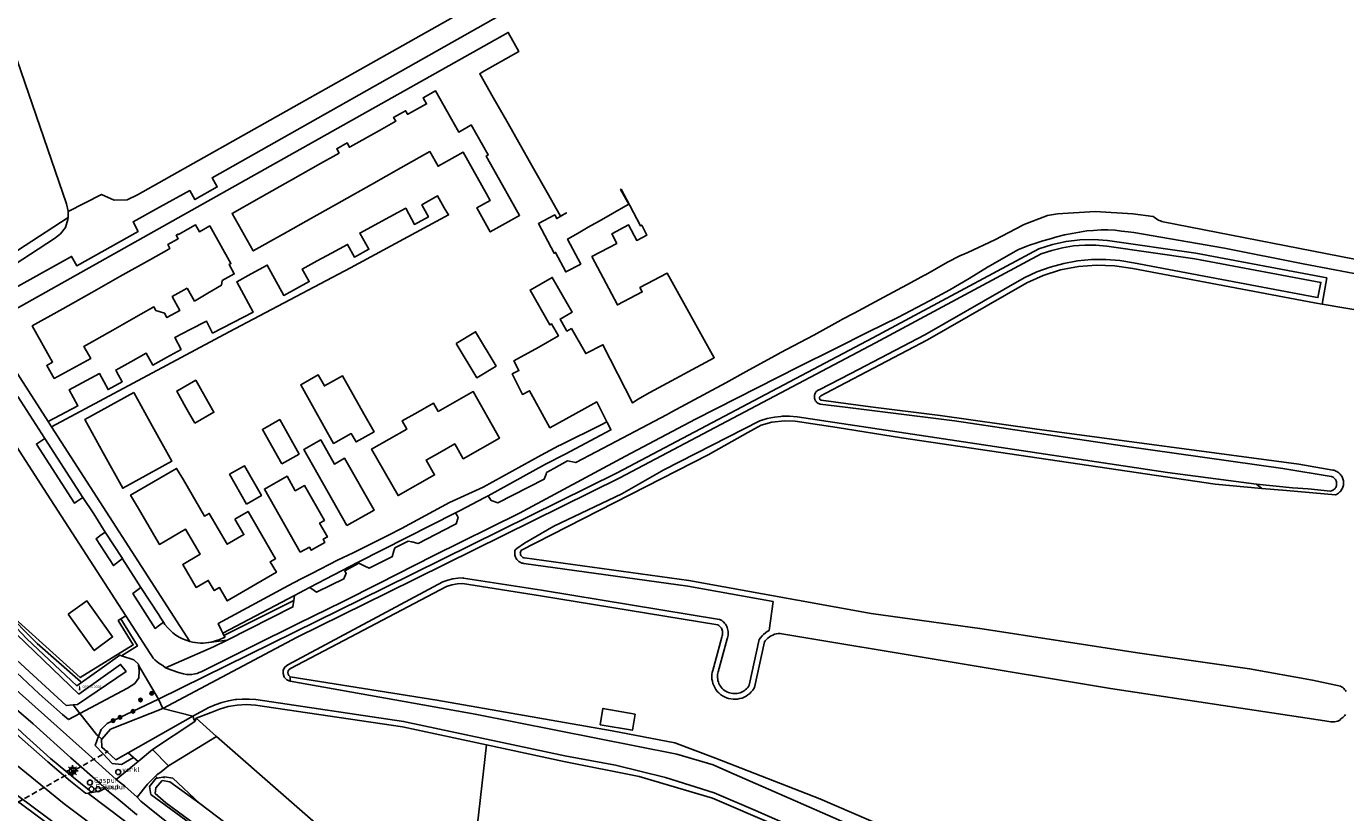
# Model space of a CAD drawing. Header units: metres. Extents: x 121613 to 124518, y 449573 to 453879.
# Tile 40 of 71: x 122229 to 122465, y 452556 to 452696. Entities that reach past the tile are written whole.
import ezdxf

# ---------------------------------------------------------------- set-up
doc = ezdxf.new("R2010")
doc.units = ezdxf.units.M
doc.header["$LTSCALE"] = 4
doc.linetypes.add('STIPPELFIJN', pattern=[0.375, 0.25, -0.125])
doc.layers.get('0').update_dxf_attribs({"linetype": 'CONTINUOUS'})
for name, color, linetype in [('G_BTD', 3, 'CONTINUOUS'), ('G_OTD', 32, 'CONTINUOUS'), ('G_OWG', 6, 'CONTINUOUS'), ('G_OWT', 6, 'CONTINUOUS'), ('G_WGD', 7, 'CONTINUOUS'), ('G_WTD', 5, 'CONTINUOUS'), ('LKWDUP', 5, 'CONTINUOUS'), ('LSHD', 3, 'CONTINUOUS'), ('PVGO', 102, 'CONTINUOUS')]:
    doc.layers.add(name, color=color, linetype=linetype)
for name, color, linetype, true_color in [('PBRD', 7, 'CONTINUOUS', 0xbd2877), ('PPAL', 7, 'CONTINUOUS', 0xbd2877), ('PPUT', 7, 'CONTINUOUS', 0xbd2877)]:
    doc.layers.add(name, color=color, linetype=linetype, true_color=true_color)
doc.styles.add('ISO', font='ISO')
doc.styles.get("Standard").update_dxf_attribs({"font": 'ISO'})

# ---------------------------------------------------------------- blocks, each defined once
blk = doc.blocks.new('afsl-gas')
at = {"color": 0}
blk.add_circle((0, 0), 0.45, dxfattribs=at)
at = {"color": 0, "style": 'ISO'}
blk.add_attdef('AFSL-GAS', (0.7, 0), '', height=0.9, dxfattribs=at)
blk = doc.blocks.new('boom')
at = {"color": 0}
for radius in [0.315, 0.225, 0.135]:
    blk.add_circle((0, 0), radius, dxfattribs=at)
blk = doc.blocks.new('grensmarkering')
at = {"linetype": 'ByBlock', "lineweight": -2}
h = blk.add_hatch(color=0, dxfattribs=at)
h.dxf.hatch_style = 1
h.paths.add_polyline_path([(0.09, 0.55, 0.219912), (0.05, 0.61, -0.457379), (0.04, 0.66, 2.245674), (-0.04, 0.66, -0.457379), (-0.05, 0.61, 0.219912), (-0.09, 0.55), (-0.15, 0.04), (-0.18, 0.04), (-0.18, 0.01, 0.018367), (-0.1, 0, -0.954633), (0.1, 0, 0.018367), (0.18, 0.01), (0.18, 0.04), (0.15, 0.04)])
at = {"linetype": 'ByBlock', "lineweight": -2, "true_color": 0x681648}
h = blk.add_hatch(color=219, dxfattribs=at)
h.dxf.hatch_style = 1
h.paths.add_polyline_path([(0.1, 0, 1), (-0.1, 0, 1)])
at = {"linetype": 'ByBlock', "lineweight": -2}
h = blk.add_hatch(color=0, dxfattribs=at)
h.dxf.hatch_style = 1
h.paths.add_polyline_path([(0.18, -0.04, -0.022381), (0.08, -0.06, -0.528879), (-0.08, -0.06, -0.022381), (-0.18, -0.04), (-0.18, -0.13, 0.083333), (0.18, -0.13)])
at = {"color": 0, "linetype": 'ByBlock', "lineweight": -2}
blk.add_attdef('GRENSMARKERING', (0.5, 0.35), '', height=0.5, dxfattribs=at)
blk = doc.blocks.new('verklikker')
at = {"color": 0}
blk.add_circle((0, 0), 0.45, dxfattribs=at)
at = {"color": 0, "style": 'ISO'}
blk.add_attdef('VERKLIKKER', (0.7, 0), '', height=0.9, dxfattribs=at)
blk = doc.blocks.new('lichtmast')
at = {"color": 0}
for p, q in [((-0.6, 0), (-1, 0)), ((-0.71, 0.71), (-0.42, 0.42)), ((0, 0.6), (0, 1)), ((0.42, 0.42), (0.71, 0.71)), ((0.6, 0), (1, 0)), ((-0.42, -0.42), (-0.71, -0.71)), ((0, -0.6), (0, -1)), ((0.42, -0.42), (0.71, -0.71))]:
    blk.add_line(p, q, dxfattribs=at)
blk.add_circle((0, 0), 0.6, dxfattribs=at)
blk = doc.blocks.new('verkeersbord')
at = {"color": 0}
for p, q in [((0.5, 0.32), (-0.5, 0.32)), ((-0.5, 0.32), (0, -0.6)), ((0, -0.6), (0.5, 0.32))]:
    blk.add_line(p, q, dxfattribs=at)
blk = doc.blocks.new('verkeersbord-pl')
at = {"linetype": 'Continuous'}
blk.add_circle((0, 0), 0.03, dxfattribs=at)

msp = doc.modelspace()

# ---------------------------------------------------------------- linework, layer by layer
at = {"layer": 'G_BTD', "linetype": 'Continuous', "transparency": 33554687}
for points in [[(122460.634, 452646.86), (122468.732, 452645.448)], [(122449.877, 452613.959), (122441.5, 452614.699), (122385.567, 452622.979), (122374.1, 452624.803), (122366.573, 452625.95), (122364.758, 452626.02), (122362.413, 452625.8), (122360.496, 452625.245), (122358.129, 452623.921), (122351.047, 452619.961), (122317.64, 452602.86), (122317.59, 452602.74), (122317.54, 452602.58), (122317.52, 452602.41), (122317.53, 452602.29), (122317.57, 452602.16), (122317.63, 452602.01), (122317.7, 452601.9), (122317.78, 452601.8), (122317.88, 452601.72), (122317.99, 452601.65), (122318.14, 452601.59), (122318.29, 452601.56), (122347.58, 452597.53), (122380.11, 452591.66), (122399.923, 452588.913), (122427.643, 452584.627), (122447.662, 452581.769), (122458.885, 452579.713), (122463.903, 452578.68), (122464.1, 452578.553), (122464.287, 452578.413), (122464.464, 452578.26), (122464.631, 452578.096), (122464.786, 452577.92), (122464.929, 452577.735)], [(122213.05, 452606.266), (122213.653, 452605.407), (122227.976, 452590.131), (122238.949, 452580.191), (122248.463, 452586.025), (122245.76, 452590.382), (122246.218, 452590.664)], [(122216.428, 452601.649), (122225.285, 452592.331), (122231.316, 452586.27), (122239.03, 452579.506), (122239.237, 452579.325)], [(122464.812, 452573.596), (122464.659, 452573.419), (122464.495, 452573.253), (122464.319, 452573.098), (122464.133, 452572.956), (122463.966, 452572.819), (122463.753, 452572.615), (122463.398, 452572.442), (122462.848, 452572.316), (122462.199, 452572.299), (122461.11, 452572.47), (122422.86, 452578.22), (122363.85, 452588.09), (122363.58, 452588.07), (122363.24, 452588.01), (122362.9, 452587.92), (122362.58, 452587.79), (122362.27, 452587.63), (122361.98, 452587.45), (122361.71, 452587.23), (122361.46, 452586.99), (122361.24, 452586.73), (122361.12, 452586.56), (122359.31, 452578.42), (122359.01, 452577.97), (122358.75, 452577.65), (122358.47, 452577.37), (122358.15, 452577.12), (122357.82, 452576.89), (122357.46, 452576.71), (122357.09, 452576.55), (122356.7, 452576.44), (122356.3, 452576.37), (122355.9, 452576.33), (122355.5, 452576.34), (122355.1, 452576.38), (122354.7, 452576.47), (122354.32, 452576.59), (122353.95, 452576.76), (122353.6, 452576.95), (122353.27, 452577.19), (122352.96, 452577.45), (122352.68, 452577.74), (122352.44, 452578.06), (122352.22, 452578.4), (122352.04, 452578.76), (122351.9, 452579.14), (122351.8, 452579.53), (122351.73, 452579.93), (122351.71, 452580.33), (122351.72, 452580.74), (122351.78, 452581.13), (122351.87, 452581.49), (122353.46, 452587.4), (122353.55, 452587.65), (122353.59, 452587.82), (122353.62, 452587.99), (122353.63, 452588.16), (122353.62, 452588.34), (122353.59, 452588.51), (122353.54, 452588.67), (122353.48, 452588.83), (122353.4, 452588.99), (122353.31, 452589.13), (122353.2, 452589.27), (122353.08, 452589.39), (122352.95, 452589.5), (122352.78, 452589.62), (122321.13, 452594.81), (122307.21, 452596.96), (122306.29, 452596.9), (122305.32, 452596.74), (122304.37, 452596.47), (122286.041, 452586.836), (122276.534, 452581.839), (122276.279, 452581.663), (122276.107, 452581.412), (122276.037, 452581.132), (122276.069, 452580.829), (122276.211, 452580.554), (122276.429, 452580.356)], [(122247.126, 452591.222), (122246.218, 452590.664)], [(122246.364, 452584.106), (122249.205, 452585.849), (122246.218, 452590.664)], [(122337.994, 452573.685), (122337.529, 452570.79), (122331.793, 452571.774), (122332.265, 452574.707), (122337.994, 452573.685)], [(122311.483, 452568.181), (122309.595, 452551.461), (122308.641, 452543.936)]]:
    msp.add_lwpolyline(points, dxfattribs=at)
at = {"layer": 'G_OTD', "linetype": 'Continuous', "transparency": 33554687}
for points in [[(122204.034, 452758.415), (122218.327, 452717.344), (122227.084, 452692.257), (122236.525, 452664.719)], [(122332.967, 452625.822), (122332.779, 452626.197), (122331.168, 452629.397), (122327.417, 452627.322), (122322.809, 452624.772), (122320.063, 452629.733), (122319.184, 452631.37), (122317.898, 452630.732), (122316.086, 452634.387), (122317.267, 452634.973), (122316.391, 452636.74), (122320.809, 452639.185), (122324.32, 452641.17), (122323.108, 452643.298), (122322.804, 452643.124), (122319.261, 452649.346), (122323.232, 452651.608), (122326.77, 452645.395), (122324.624, 452644.172), (122325.843, 452642.032), (122326.653, 452642.489), (122329.202, 452638.013), (122332.271, 452639.588), (122337.55, 452629.2), (122338.58, 452629.9), (122339.69, 452630.54), (122340.63, 452631.049), (122352.132, 452637.277), (122343.742, 452652.363), (122338.876, 452649.8), (122339.281, 452649.031), (122334.858, 452646.7), (122330.307, 452655.334), (122334.73, 452657.664), (122333.831, 452659.371), (122336.857, 452660.964), (122338.305, 452658.212), (122340.128, 452659.172), (122339.192, 452660.951), (122338.971, 452660.835), (122337.093, 452664.412), (122335.522, 452667.349), (122335.415, 452667.292), (122336.902, 452664.686), (122335.092, 452663.654), (122333.283, 452662.621), (122331.473, 452661.589), (122329.664, 452660.556), (122327.854, 452659.524), (122325.958, 452658.441), (122328.302, 452653.995), (122325.647, 452652.597), (122323.822, 452656.054), (122323.558, 452655.914), (122320.758, 452661.219), (122323.68, 452662.761), (122324.021, 452662.114), (122325.76, 452663.107), (122325.745, 452663.133), (122325.143, 452662.792), (122324.708, 452662.545), (122322.306, 452666.782), (122319.903, 452671.018), (122317.5, 452675.254), (122315.097, 452679.491), (122312.695, 452683.727), (122310.292, 452687.964), (122310.727, 452688.21), (122317.25, 452691.91), (122315.387, 452695.328), (122225.14, 452644.647)], [(122314.372, 452668.067), (122317.405, 452662.672), (122314.826, 452661.222), (122312.165, 452659.725), (122309.766, 452663.998), (122312.165, 452665.344), (122311.498, 452666.529), (122307.312, 452673.963), (122302.851, 452671.451), (122301.379, 452674.065), (122296.195, 452671.146), (122290.976, 452668.207), (122285.654, 452665.211), (122280.288, 452662.189), (122275.108, 452659.273), (122269.88, 452656.329), (122266.102, 452663.039), (122271.321, 452665.981), (122276.499, 452668.899), (122281.864, 452671.924), (122285.198, 452673.803), (122284.767, 452674.57), (122286.606, 452675.604), (122287.037, 452674.837), (122287.185, 452674.92), (122292.408, 452677.854), (122295.293, 452679.475), (122294.91, 452680.155), (122297.054, 452681.362), (122297.437, 452680.682), (122297.601, 452680.774), (122300.8, 452682.576), (122300.192, 452683.657), (122302.396, 452684.898), (122306.531, 452677.553), (122308.674, 452678.759), (122308.78, 452678.818), (122311.798, 452673.46), (122311.451, 452673.263), (122314.372, 452668.067)], [(122233.849, 452624.966), (122265.595, 452641.884), (122287.238, 452653.329), (122304.722, 452662.75), (122303.963, 452664.012), (122302.762, 452666.138), (122299.927, 452664.538), (122301.128, 452662.411), (122298.64, 452661.06), (122297.068, 452663.955), (122294.243, 452662.422), (122288.875, 452659.507), (122290.495, 452656.638), (122287.929, 452655.245), (122286.71, 452657.489), (122283.826, 452655.923), (122281.296, 452654.549), (122278.602, 452653.086), (122279.858, 452650.862), (122275.304, 452648.39), (122272.365, 452653.803), (122269.473, 452652.233), (122266.922, 452650.848), (122269.861, 452645.435), (122262.618, 452641.679), (122261.513, 452643.806), (122258.6, 452642.294), (122255.889, 452640.886), (122256.994, 452638.758), (122254.364, 452637.313), (122251.936, 452635.978), (122250.781, 452638.077), (122248.021, 452636.559), (122245.334, 452635.082), (122245.472, 452634.831), (122246.488, 452632.982), (122243.971, 452631.598), (122242.438, 452634.454), (122237.011, 452631.543), (122238.543, 452628.686), (122233.266, 452625.871)], [(122236.859, 452663.395), (122236.852, 452663.424), (122236.525, 452664.719)], [(122258.099, 452649.693), (122255.406, 452648.177), (122256.785, 452645.728), (122254.471, 452644.437), (122254.034, 452645.212), (122252.483, 452645.705), (122252.129, 452646.332), (122249.833, 452645.039), (122244.825, 452642.22), (122239.643, 452639.302), (122240.859, 452637.141), (122234.34, 452633.574), (122233.021, 452635.918), (122234.066, 452636.506), (122230.436, 452642.955), (122235.867, 452646.013), (122241.038, 452648.925), (122246.046, 452651.745), (122251.522, 452654.829), (122254.371, 452656.433), (122255, 452656.787), (122254.612, 452657.475), (122256.323, 452658.438), (122256.468, 452658.52), (122256.12, 452659.139), (122256.486, 452659.345), (122256.535, 452659.258), (122259.584, 452660.975), (122260.271, 452659.755), (122262.101, 452660.786), (122265.88, 452654.074), (122265.549, 452653.888), (122266.476, 452652.241), (122264.333, 452651.034), (122264.172, 452650.198), (122261.771, 452648.788), (122259.394, 452647.392), (122258.099, 452649.693)], [(122306.081, 452639.839), (122309.53, 452641.913), (122313.212, 452635.791), (122309.763, 452633.717), (122306.081, 452639.839)], [(122259.448, 452625.625), (122257.858, 452628.417), (122256.203, 452631.325), (122259.602, 452633.26), (122261.286, 452630.301), (122262.847, 452627.56), (122259.448, 452625.625)], [(122280.751, 452628.162), (122278.347, 452632.461), (122281.466, 452634.206), (122282.57, 452632.232), (122285.787, 452634.052), (122289.622, 452627.274), (122291.43, 452624.078), (122288.205, 452622.253), (122287.367, 452623.733), (122284.214, 452621.97), (122280.751, 452628.162)], [(122248.56, 452631.069), (122251.846, 452625.112), (122255.322, 452618.811), (122246.563, 452613.981), (122243.081, 452620.294), (122239.803, 452626.236), (122248.56, 452631.069)], [(122302.857, 452627.689), (122309.131, 452631.244), (122313.839, 452622.933), (122307.346, 452619.257), (122305.838, 452621.918), (122303.135, 452620.387), (122300.722, 452619.021), (122302.23, 452616.359), (122295.705, 452612.663), (122290.994, 452620.976), (122297.251, 452624.516), (122296.414, 452625.992), (122299.22, 452627.582), (122302.02, 452629.168), (122302.857, 452627.689)], [(122274.969, 452618.361), (122271.509, 452624.493), (122274.582, 452626.227), (122278.042, 452620.095), (122274.969, 452618.361)], [(122286.553, 452607.308), (122278.864, 452620.88), (122281.909, 452622.604), (122284.343, 452618.306), (122286.172, 452619.344), (122291.427, 452610.07), (122286.553, 452607.308)], [(122268.664, 452611.152), (122265.635, 452616.471), (122268.298, 452617.987), (122271.328, 452612.669), (122268.664, 452611.152)], [(122266.593, 452608.473), (122268.942, 452609.841), (122273.859, 452601.412), (122272.909, 452600.858), (122273.997, 452598.992), (122269.631, 452596.446), (122265.237, 452593.884), (122263.847, 452596.268), (122262.897, 452595.714), (122261.828, 452597.55), (122259.664, 452596.29), (122257.27, 452600.401), (122260.384, 452602.214), (122257.784, 452606.679), (122253.109, 452603.957), (122249.193, 452610.681), (122247.986, 452612.754), (122256.196, 452617.535), (122257.403, 452615.462), (122261.162, 452609.005), (122262.027, 452609.507), (122265.23, 452604.005), (122268.195, 452605.727), (122266.593, 452608.473)], [(122278.261, 452602.563), (122271.845, 452613.825), (122275.895, 452616.129), (122277.376, 452613.527), (122279.033, 452614.47), (122282.567, 452608.257), (122281.706, 452607.765), (122283.102, 452605.314), (122282.341, 452604.882), (122282.654, 452604.313), (122280.217, 452602.923), (122279.887, 452603.487), (122278.261, 452602.563)], [(122236.839, 452591.493), (122240.172, 452593.873), (122244.756, 452587.464), (122241.5, 452585.029), (122236.839, 452591.493)], [(122264.828, 452587.411), (122263.741, 452586.954), (122262.358, 452586.532)], [(122264.64, 452587.71), (122264.828, 452587.411)], [(122286.726, 452538.788), (122286.565, 452539), (122288.639, 452547.499), (122263.291, 452569.69)]]:
    msp.add_lwpolyline(points, dxfattribs=at)
at = {"layer": 'G_OWG', "linetype": 'Continuous', "transparency": 33554687}
for points in [[(122241.066, 452559.703), (122240.265, 452560.342), (122237.788, 452562.36), (122233.711, 452565.773), (122228.72, 452570.227), (122222.884, 452575.724), (122219.945, 452578.78), (122214.245, 452584.953), (122212.418, 452587.171)], [(122252.98, 452576.322), (122249.374, 452582.436)], [(122247.932, 452543.18), (122243.082, 452546.829), (122232.668, 452554.493), (122216.518, 452566.459), (122213.428, 452568.898), (122210.406, 452571.393), (122206.266, 452575.114), (122204.268, 452577.103), (122202.855, 452578.553), (122202.771, 452578.747)], [(122238.939, 452573.784), (122241.903, 452570.053), (122242.262, 452569.736)], [(122252.771, 452562.267), (122252.405, 452562.583)]]:
    msp.add_lwpolyline(points, dxfattribs=at)
at = {"layer": 'G_OWT', "linetype": 'Continuous', "transparency": 33554687}
for points in [[(122461.454, 452651.533), (122438.05, 452655.93), (122422.33, 452658.18), (122419.88, 452658.38), (122417.39, 452658.34), (122414.92, 452658.04), (122412.5, 452657.51), (122410.09, 452656.73), (122380.46, 452640.84), (122334.82, 452616.76), (122293.31, 452596.23), (122252.98, 452576.322)], [(122460.634, 452646.86), (122459.26, 452647.1), (122426.81, 452653.2), (122423.57, 452653.69), (122420.34, 452653.8), (122417.11, 452653.55), (122413.93, 452652.94), (122410.85, 452651.97), (122407.89, 452650.66), (122390.18, 452640.45), (122372.077, 452630.961), (122371.154, 452630.475), (122371.084, 452630.432), (122371.023, 452630.376), (122370.975, 452630.31), (122370.939, 452630.236), (122370.919, 452630.156), (122370.915, 452630.074), (122370.927, 452629.993), (122370.954, 452629.915), (122370.995, 452629.844), (122371.05, 452629.783), (122371.115, 452629.733), (122371.189, 452629.697), (122371.227, 452629.684), (122380.025, 452628.53), (122392.43, 452626.99), (122409.281, 452624.565), (122456.441, 452618.295), (122462.536, 452617.227), (122462.724, 452617.185), (122462.908, 452617.128), (122463.087, 452617.056), (122463.259, 452616.969), (122463.423, 452616.868), (122463.578, 452616.754), (122463.723, 452616.628), (122463.858, 452616.49), (122463.98, 452616.341), (122464.09, 452616.182), (122464.186, 452616.015), (122464.268, 452615.841), (122464.335, 452615.661), (122464.387, 452615.475), (122464.423, 452615.286), (122464.443, 452615.094), (122464.448, 452614.902), (122464.437, 452614.709), (122464.409, 452614.519), (122464.366, 452614.331), (122464.308, 452614.148), (122464.234, 452613.97), (122464.146, 452613.798), (122464.044, 452613.635), (122463.929, 452613.48), (122463.802, 452613.336), (122463.662, 452613.203), (122463.513, 452613.082), (122463.354, 452612.973), (122463.186, 452612.878), (122463.011, 452612.798), (122454.286, 452613.569), (122449.877, 452613.959)], [(122460.634, 452646.86), (122460.808, 452647.852), (122461.28, 452650.543), (122461.454, 452651.533)], [(122449.877, 452613.959), (122448.892, 452614.737)], [(122219.414, 452597.801), (122224.895, 452591.962), (122229.482, 452587.085), (122238.409, 452578.733), (122239.237, 452579.325)], [(122277.093, 452593.946), (122276.852, 452593.825), (122264.64, 452587.71)], [(122264.64, 452587.71), (122264.435, 452588.141)], [(122239.237, 452579.325), (122242.875, 452581.924), (122246.067, 452584.204), (122246.364, 452584.106)], [(122246.364, 452584.106), (122248.583, 452583.37), (122249.358, 452582.585), (122249.374, 452582.436)], [(122249.374, 452582.436), (122249.484, 452581.386), (122249.438, 452580.168), (122248.734, 452579.17), (122247.407, 452578.298), (122238.939, 452573.784)], [(122276.429, 452580.356), (122276.429, 452579.577)], [(122456.823, 452525.101), (122454.959, 452525.536), (122434.425, 452530.626), (122412.907, 452539.587), (122391.393, 452549.754), (122370.963, 452558.541), (122352.346, 452565.838), (122345.114, 452568.57), (122333.927, 452570.67), (122302.636, 452576.192), (122276.429, 452580.356)], [(122252.98, 452576.322), (122243.811, 452572.022), (122242.697, 452570.949), (122242.262, 452569.736)], [(122252.98, 452576.322), (122253.744, 452574.692)], [(122238.939, 452573.784), (122236.89, 452572.692)], [(122237.724, 452575.313), (122238.939, 452573.784)], [(122259.076, 452573.284), (122259.432, 452572.38)], [(122311.483, 452568.181), (122296.5, 452571.38), (122270.25, 452575.28), (122268.62, 452575.38), (122267, 452575.29), (122265.41, 452575.02), (122263.86, 452574.57), (122262.36, 452573.94), (122259.68, 452572.975)], [(122242.262, 452569.736), (122241.678, 452568.107), (122243.106, 452566.561), (122244.66, 452564.877), (122246.335, 452564.665), (122248.51, 452565.946)], [(122242.262, 452569.736), (122242.826, 452569.237)], [(122247.554, 452566.772), (122248.51, 452565.946)], [(122311.483, 452568.181), (122325.3, 452565.23), (122338.73, 452562.54), (122351.81, 452558.67), (122362.75, 452553.97), (122373.61, 452548.96), (122390.66, 452540.46), (122407.8, 452532.02), (122423.45, 452525.96), (122439.54, 452521.27), (122453.12, 452517.95), (122453.45, 452517.92)], [(122248.51, 452565.946), (122249.327, 452565.241)], [(122252.771, 452562.267), (122252.57, 452562.232), (122251.324, 452560.765), (122251.567, 452559.354), (122277.254, 452540.519), (122285.451, 452534.562), (122293.697, 452528.674), (122297.882, 452525.763), (122302.115, 452522.922), (122308.173, 452518.932)], [(122252.771, 452562.267), (122254.056, 452562.49)], [(122254.056, 452562.49), (122255.516, 452562.244), (122260.312, 452557.741)]]:
    msp.add_lwpolyline(points, dxfattribs=at)
msp.add_lwpolyline([(122220.73, 452588.027, 0.0258785), (122236.89, 452572.692)], format="xyb", dxfattribs=at)
at = {"layer": 'G_WGD', "linetype": 'Continuous', "transparency": 33554687}
for points in [[(122249.198, 452666.33), (122314.548, 452703.157), (122314.832, 452703.314), (122316.754, 452699.963), (122316.375, 452699.747), (122262.528, 452669.383), (122263.449, 452667.748), (122259.458, 452665.506), (122258.556, 452667.116), (122253.13, 452664.141), (122248.413, 452661.546), (122249.308, 452659.823), (122238.366, 452653.696), (122237.438, 452655.354), (122225.79, 452648.831), (122226.718, 452647.174), (122223.024, 452645.105)], [(122236.859, 452663.395), (122242.805, 452666.413), (122245.035, 452665.414), (122247.359, 452665.476), (122249.198, 452666.33)], [(122236.819, 452662.315), (122236.859, 452663.395)], [(122430.449, 452662.506), (122426.844, 452662.933), (122420.093, 452663.396), (122413.386, 452662.948), (122411.622, 452662.644)], [(122236.819, 452662.315), (122200.606, 452638.745)], [(122236.819, 452662.315), (122236.805, 452661.941), (122236.362, 452660.516), (122235.46, 452659.361), (122234.377, 452658.528)], [(122407.286, 452660.995), (122407.18, 452660.942), (122402.23, 452658.34), (122397.37, 452656.06), (122395.985, 452655.463), (122393.759, 452654.314), (122389.82, 452652.08), (122389.649, 452651.988), (122387.259, 452650.699), (122381.64, 452647.67), (122377.092, 452645.251), (122374.89, 452644.08), (122374.714, 452643.983), (122369.894, 452641.321), (122368.66, 452640.64), (122363.913, 452638.149), (122363.589, 452637.979), (122357.824, 452634.801), (122354.23, 452632.82), (122344.59, 452627.61), (122343.76, 452627.172), (122340.252, 452625.322), (122334.691, 452622.389), (122327.41, 452618.562), (122325.935, 452618.882), (122323.51, 452617.52), (122322.219, 452616.765), (122322.117, 452616.509), (122321.753, 452615.599), (122313.539, 452611.399), (122312.53, 452611.751), (122312.268, 452611.842), (122311.809, 452612.644)], [(122411.622, 452662.644), (122407.286, 452660.995)], [(122504.362, 452644.353), (122504.69, 452644.28), (122508.167, 452643.619), (122516.591, 452642.018), (122520.364, 452641.302), (122531.281, 452639.227), (122534.433, 452638.695), (122537.826, 452638.122), (122538.691, 452642.621), (122537.269, 452642.895), (122527.55, 452644.256), (122513.024, 452646.85), (122499.947, 452648.306), (122432.262, 452661.521)], [(122234.377, 452658.528), (122220.101, 452649.285)], [(122254.21, 452581.96), (122254.514, 452581.809), (122255.33, 452581.55), (122256.53, 452581.11), (122257.39, 452580.87), (122257.94, 452580.76), (122258.39, 452580.74), (122258.93, 452580.77), (122259.45, 452580.84), (122259.83, 452580.94), (122260.21, 452581.09), (122260.6, 452581.25), (122269.63, 452585.74), (122277.86, 452589.82), (122285.81, 452593.71), (122292.25, 452596.97), (122301.98, 452601.93), (122317.41, 452609.56), (122336.29, 452619.68), (122348.81, 452626.3), (122367.2, 452635.65), (122373.64, 452638.85), (122379.66, 452641.91), (122384.92, 452644.47), (122390.55, 452647.41), (122394.18, 452649.39), (122397.6, 452651.4), (122400.91, 452653.44), (122406.46, 452656.58), (122408.37, 452657.39), (122409.54, 452657.74), (122410.76, 452658.13), (122411.9, 452658.46), (122413.28, 452658.85), (122414.64, 452659.19), (122416, 452659.47), (122417.33, 452659.66), (122418.63, 452659.91), (122419.81, 452659.97), (122421.19, 452660.07), (122422.38, 452660.08), (122423.67, 452660.01), (122424.84, 452659.87), (122426, 452659.75), (122427.035, 452659.605), (122443.17, 452656.82), (122457.26, 452654.01), (122479.83, 452649.72)], [(122233.266, 452625.871), (122223.201, 452641.493)], [(122220.811, 452631.923), (122232.427, 452613.957), (122247.126, 452591.222)], [(122227.835, 452630.378), (122232.683, 452622.865)], [(122233.849, 452624.966), (122233.266, 452625.871)], [(122232.683, 452622.865), (122231.427, 452622.049), (122231.159, 452621.875), (122237.954, 452611.327), (122238.395, 452611.628), (122239.463, 452612.357)], [(122232.683, 452622.865), (122239.463, 452612.357)], [(122258.543, 452586.639), (122233.849, 452624.966)], [(122239.463, 452612.357), (122241.43, 452609.43), (122243.464, 452606.156)], [(122311.071, 452612.259), (122306.818, 452610.041)], [(122311.809, 452612.644), (122311.806, 452612.642), (122311.071, 452612.259)], [(122305.963, 452609.595), (122306.305, 452609.013), (122306.441, 452608.781), (122306.096, 452607.631), (122305.58, 452607.37), (122299.322, 452604.153), (122298.185, 452604.407), (122297.494, 452604.561), (122295.132, 452603.35), (122294.959, 452602.793), (122294.645, 452601.75), (122294.49, 452601.67), (122290.557, 452599.749), (122289.642, 452600.168), (122289.168, 452600.385), (122288.72, 452600.59), (122286.205, 452599.232), (122286.29, 452599.09), (122286.45, 452598.824), (122286.056, 452597.849), (122281.292, 452595.529), (122281.158, 452595.464), (122280.316, 452596.026), (122279.933, 452596.282)], [(122306.818, 452610.041), (122305.963, 452609.595)], [(122243.464, 452606.156), (122242.516, 452605.465), (122241.823, 452604.961), (122244.907, 452600.196), (122246.542, 452601.42)], [(122243.464, 452606.156), (122246.542, 452601.42)], [(122249.832, 452596.287), (122248.98, 452597.6), (122246.553, 452601.403), (122246.542, 452601.42)], [(122249.832, 452596.287), (122248.348, 452595.192), (122252.361, 452588.962), (122253.143, 452589.573), (122253.828, 452590.109)], [(122253.828, 452590.109), (122253.249, 452591.008), (122253.01, 452591.38), (122249.832, 452596.287)], [(122277.093, 452593.946), (122277.2, 452594.84)], [(122277.2, 452594.84), (122279.933, 452596.282)], [(122265.182, 452586.847), (122276.957, 452592.805), (122277.093, 452593.946)], [(122247.126, 452591.222), (122248.31, 452589.39), (122251.44, 452584.49), (122251.8, 452583.98), (122252.03, 452583.64), (122252.31, 452583.36), (122252.71, 452583.03), (122253.18, 452582.67), (122253.72, 452582.33), (122254.21, 452581.96)], [(122253.828, 452590.109), (122254.104, 452589.666)], [(122262.762, 452585.704), (122254.21, 452581.96)], [(122262.358, 452586.532), (122265.182, 452586.847)], [(122265.182, 452586.847), (122262.762, 452585.704)], [(122245.417, 452562.012), (122240.449, 452566.5), (122227.011, 452578.499), (122222.169, 452583.296)], [(122220.238, 452581.504), (122221.941, 452579.654), (122225.137, 452576.62), (122230.57, 452571.922), (122237.284, 452565.896), (122242.626, 452561.219), (122243.332, 452560.592), (122243.366, 452560.545), (122243.373, 452560.506), (122243.368, 452560.463), (122243.352, 452560.388)], [(122240.412, 452559.508), (122239.939, 452559.558), (122237.269, 452561.733), (122233.179, 452565.157), (122228.17, 452569.628), (122222.311, 452575.145), (122219.353, 452578.222), (122218.13, 452579.547)], [(122214.181, 452575.882), (122214.432, 452575.62), (122221.003, 452569.914), (122236.147, 452557.655), (122259.715, 452539.958), (122273.202, 452530.101), (122284.039, 452522.563), (122293.64, 452516.049)], [(122210.462, 452572.431), (122210.934, 452572.006), (122213.937, 452569.528), (122217.009, 452567.102), (122233.151, 452555.143), (122243.485, 452547.443), (122255.7, 452538.306), (122271.64, 452526.743)], [(122251.867, 452567.337), (122259.432, 452572.38)], [(122259.432, 452572.38), (122259.68, 452572.975)], [(122259.68, 452572.975), (122263.291, 452569.69)], [(122263.291, 452569.69), (122254.72, 452564.437)], [(122249.327, 452565.241), (122251.867, 452567.337)], [(122254.72, 452564.437), (122251.867, 452567.337)], [(122245.417, 452562.012), (122249.327, 452565.241)], [(122254.72, 452564.437), (122253.425, 452563.391), (122252.672, 452562.849), (122252.405, 452562.583)], [(122249.168, 452558.866), (122246.938, 452560.792), (122245.417, 452562.012)], [(122252.405, 452562.583), (122251.008, 452561.184), (122249.168, 452558.866)], [(122240.412, 452559.508), (122240.57, 452559.628), (122241.066, 452559.703)], [(122249.889, 452552.371), (122249.825, 452552.42), (122240.563, 452559.383), (122240.412, 452559.508)], [(122243.352, 452560.388), (122243.162, 452560.258), (122242.72, 452560.072), (122242.286, 452559.939), (122241.721, 452559.815), (122241.066, 452559.703)], [(122249.124, 452555.735), (122249.037, 452555.777), (122245.765, 452558.505), (122243.352, 452560.388)], [(122249.168, 452558.866), (122249.783, 452558.156), (122252.289, 452556.124), (122259.123, 452550.721), (122266.27, 452545.562), (122271.09, 452542.24), (122275.908, 452538.761), (122292.102, 452527.561), (122298.497, 452523.243)]]:
    msp.add_lwpolyline(points, dxfattribs=at)
for points in [[(122432.262, 452661.521, -0.1142997), (122430.449, 452662.506)], [(122254.104, 452589.666, 0.1692751), (122258.543, 452586.639)], [(122258.543, 452586.639, 0.118744), (122262.358, 452586.532)]]:
    msp.add_lwpolyline(points, format="xyb", dxfattribs=at)
at = {"layer": 'G_WTD', "linetype": 'Continuous', "transparency": 33554687}
for points in [[(122253.744, 452574.692), (122277.726, 452587.408), (122293.76, 452595.33), (122335.27, 452615.87), (122380.93, 452639.95), (122410.49, 452655.8), (122412.38, 452656.43), (122414.31, 452656.91), (122416.27, 452657.22), (122418.25, 452657.37), (122420.24, 452657.36), (122422.22, 452657.18), (122437.88, 452654.94), (122460.389, 452650.71), (122459.855, 452648.018), (122459.44, 452648.09), (122426.98, 452654.19), (122424.5, 452654.6), (122421.99, 452654.8), (122419.48, 452654.78), (122416.98, 452654.55), (122414.5, 452654.11), (122412.07, 452653.46), (122409.71, 452652.61), (122407.43, 452651.55), (122389.69, 452641.34), (122376.526, 452634.432), (122370.837, 452631.571), (122370.827, 452631.566), (122370.695, 452631.5), (122370.57, 452631.42), (122370.455, 452631.327), (122370.35, 452631.223), (122370.258, 452631.107), (122370.178, 452630.982), (122370.112, 452630.85), (122370.061, 452630.711), (122370.026, 452630.567), (122370.006, 452630.42), (122370.001, 452630.272), (122370.013, 452630.125), (122370.041, 452629.979), (122370.068, 452629.891), (122370.084, 452629.838), (122370.143, 452629.702), (122370.215, 452629.573), (122370.301, 452629.452), (122370.4, 452629.342), (122370.51, 452629.243), (122370.63, 452629.156), (122370.758, 452629.083), (122370.894, 452629.024), (122371.035, 452628.98), (122375.522, 452628.425), (122395.01, 452626.001), (122425.369, 452621.497), (122453.614, 452617.479), (122462.239, 452616.082), (122462.293, 452616.065), (122462.43, 452616.01), (122462.559, 452615.941), (122462.681, 452615.858), (122462.792, 452615.763), (122462.893, 452615.656), (122462.981, 452615.538), (122463.056, 452615.412), (122463.117, 452615.278), (122463.163, 452615.139), (122463.193, 452614.995), (122463.208, 452614.849), (122463.207, 452614.703), (122463.19, 452614.557), (122463.157, 452614.414), (122463.108, 452614.275), (122463.045, 452614.142), (122462.968, 452614.018), (122462.878, 452613.902), (122462.775, 452613.797), (122462.662, 452613.703), (122462.54, 452613.622), (122462.409, 452613.556), (122462.272, 452613.503), (122462.13, 452613.466), (122458.13, 452613.86), (122455.33, 452614.04), (122448.892, 452614.737)], [(122276.17, 452596.6), (122278.318, 452597.734), (122279, 452598.09), (122280.327, 452598.783), (122284.9, 452601.17), (122287.668, 452602.481), (122293.973, 452605.625), (122296.294, 452606.783), (122304.871, 452611.458), (122310.923, 452614.194), (122321.265, 452619.874), (122324.361, 452621.578), (122324.731, 452621.708), (122331.953, 452625.315), (122332.967, 452625.822)], [(122311.809, 452612.644), (122322.05, 452618.293), (122325.502, 452620.05), (122333.691, 452624.38), (122333.533, 452624.695), (122333.029, 452625.7), (122332.967, 452625.822)], [(122362.634, 452593.794), (122347.42, 452596.54), (122318.13, 452600.57), (122317.97, 452600.6), (122317.81, 452600.64), (122317.66, 452600.7), (122317.51, 452600.77), (122317.37, 452600.85), (122317.24, 452600.94), (122317.12, 452601.05), (122317, 452601.16), (122316.9, 452601.29), (122316.81, 452601.42), (122316.72, 452601.56), (122316.66, 452601.71), (122316.6, 452601.86), (122316.56, 452602.02), (122316.53, 452602.18), (122316.52, 452602.34), (122316.52, 452602.377), (122316.52, 452602.5), (122316.53, 452602.67), (122316.56, 452602.83), (122316.6, 452602.98), (122316.926, 452603.228), (122318.268, 452604.202), (122323.485, 452607.234), (122335.641, 452612.983), (122343.166, 452617.251), (122360.29, 452626.04), (122361.58, 452626.42), (122362.89, 452626.69), (122363.996, 452626.806), (122364.23, 452626.83), (122365.57, 452626.85), (122366.91, 452626.74), (122433.051, 452616.769), (122448.892, 452614.737)], [(122305.963, 452609.595), (122288.592, 452600.82), (122279.933, 452596.282)], [(122237.724, 452575.313), (122238.517, 452575.386), (122247.158, 452581.307), (122246.203, 452582.558), (122238.735, 452577.257), (122224.486, 452590.949), (122224.175, 452591.282), (122219.238, 452596.553), (122218.778, 452596.854), (122218.405, 452596.895), (122217.947, 452596.826), (122217.856, 452596.749)], [(122276.429, 452579.577), (122276.303, 452579.629), (122275.856, 452579.815), (122275.398, 452580.293), (122275.182, 452580.904), (122275.22, 452581.507), (122275.512, 452582.085), (122276.027, 452582.501), (122303.71, 452597.31), (122304.58, 452597.59), (122305.46, 452597.79), (122306.35, 452597.92), (122307.26, 452597.97), (122307.409, 452597.947), (122321.29, 452595.81), (122353.07, 452590.59), (122353.27, 452590.49), (122353.47, 452590.37), (122353.65, 452590.23), (122353.83, 452590.07), (122353.98, 452589.9), (122354.13, 452589.72), (122354.25, 452589.53), (122354.317, 452589.407), (122354.36, 452589.33), (122354.45, 452589.12), (122354.53, 452588.9), (122354.58, 452588.67), (122354.62, 452588.45), (122354.63, 452588.22), (122354.63, 452587.98), (122354.6, 452587.75), (122354.56, 452587.53), (122354.5, 452587.31), (122354.42, 452587.09), (122352.84, 452581.24), (122352.77, 452580.98), (122352.73, 452580.72), (122352.71, 452580.45), (122352.72, 452580.19), (122352.75, 452579.92), (122352.8, 452579.66), (122352.87, 452579.4), (122352.97, 452579.16), (122353.09, 452578.92), (122353.23, 452578.69), (122353.38, 452578.47), (122353.56, 452578.27), (122353.75, 452578.09), (122353.96, 452577.92), (122354.18, 452577.78), (122354.41, 452577.65), (122354.66, 452577.54), (122354.91, 452577.46), (122355.17, 452577.39), (122355.43, 452577.35), (122355.7, 452577.34), (122355.96, 452577.34), (122356.23, 452577.37), (122356.49, 452577.43), (122356.75, 452577.5), (122356.99, 452577.6), (122357.23, 452577.72), (122357.46, 452577.86), (122357.67, 452578.02), (122357.87, 452578.19), (122358.06, 452578.39), (122358.22, 452578.6), (122358.37, 452578.82), (122360.18, 452586.97), (122360.41, 452587.3), (122360.67, 452587.62), (122360.95, 452587.91), (122361.26, 452588.17), (122361.6, 452588.401), (122361.95, 452588.6)], [(122264.229, 452588.571), (122263.61, 452589.87), (122276.17, 452596.6)], [(122264.435, 452588.141), (122277.2, 452594.84)], [(122361.95, 452588.6), (122362.634, 452593.794)], [(122264.435, 452588.141), (122264.229, 452588.571)], [(122223.929, 452586.675), (122236.492, 452575.199), (122237.724, 452575.313)], [(122276.429, 452579.577), (122309.464, 452573.662), (122345.45, 452566.508), (122351.918, 452564.61), (122354.724, 452563.382), (122365.611, 452558.616), (122393.684, 452546.329)], [(122366.8, 452553.24), (122359.5, 452556.49), (122352.15, 452559.62), (122343.41, 452562.35), (122334.51, 452564.55), (122325.5, 452566.21), (122296.68, 452572.37), (122270.35, 452576.28), (122269.12, 452576.37), (122267.88, 452576.37), (122266.874, 452576.28), (122266.65, 452576.26), (122265.43, 452576.05), (122264.23, 452575.75), (122263.06, 452575.34), (122261.92, 452574.84), (122259.076, 452573.284)], [(122253.744, 452574.692), (122244.399, 452571.018), (122242.826, 452569.237)], [(122247.554, 452566.772), (122259.076, 452573.284)], [(122253.744, 452574.692), (122259.076, 452573.284)], [(122242.826, 452569.237), (122242.786, 452569.192)], [(122242.786, 452569.192), (122242.837, 452567.772), (122243.768, 452566.936), (122245.342, 452565.522), (122247.554, 452566.772)], [(122260.312, 452557.741), (122254.954, 452561.599), (122253.635, 452561.822), (122252.484, 452560.517), (122252.381, 452559.494), (122254.279, 452557.852), (122273.252, 452543.846), (122295.616, 452528.174), (122314.516, 452515.354)], [(122260.312, 452557.741), (122272.486, 452548.481), (122279.593, 452543.616), (122286.726, 452538.788)]]:
    msp.add_lwpolyline(points, dxfattribs=at)
at = {"layer": 'LKWDUP', "linetype": 'STIPPELFIJN', "lineweight": -3, "transparency": 33554687}
msp.add_lwpolyline([(122225.136, 452556.394), (122243.953, 452567.04)], dxfattribs=at)
at = {"layer": 'LSHD', "linetype": 'Continuous', "lineweight": -3, "transparency": 33554687}
for points in [[(122241.903, 452570.053), (122238.939, 452573.784), (122238.741, 452574.033)], [(122254.056, 452562.49), (122253.871, 452562.271)], [(122272.486, 452548.481), (122260.312, 452557.741)]]:
    msp.add_lwpolyline(points, dxfattribs=at)

# ---------------------------------------------------------------- block references
at = {"layer": 'PBRD', "transparency": 33554687}
msp.add_blockref('verkeersbord', (122237.751, 452563.655), dxfattribs=at)
msp.add_blockref('verklikker', (122245.77, 452563.34), dxfattribs=at).add_auto_attribs({'VERKLIKKER': 'verkl '})
at = {"layer": 'PPAL', "transparency": 33554687}
msp.add_blockref('grensmarkering', (122238.873, 452578.052), dxfattribs=at).add_auto_attribs({'GRENSMARKERING': 'grenspaal'})
for name, p in [('lichtmast', (122237.621, 452563.58)), ('verkeersbord-pl', (122237.748, 452563.652))]:
    msp.add_blockref(name, p, dxfattribs=at)
at = {"layer": 'PPUT', "transparency": 33554687}
for p in [(122240.73, 452561.464), (122241, 452560.283), (122242.19, 452560.263)]:
    msp.add_blockref('afsl-gas', p, dxfattribs=at).add_auto_attribs({'AFSL-GAS': 'Gasput'})
at = {"layer": 'PVGO', "transparency": 33554687}
for p in [(122249.746, 452576.209), (122251.745, 452577.381), (122246.1, 452573.096), (122248.396, 452574.172), (122244.877, 452572.522)]:
    msp.add_blockref('boom', p, dxfattribs=at)

doc.saveas('drawing.dxf')
